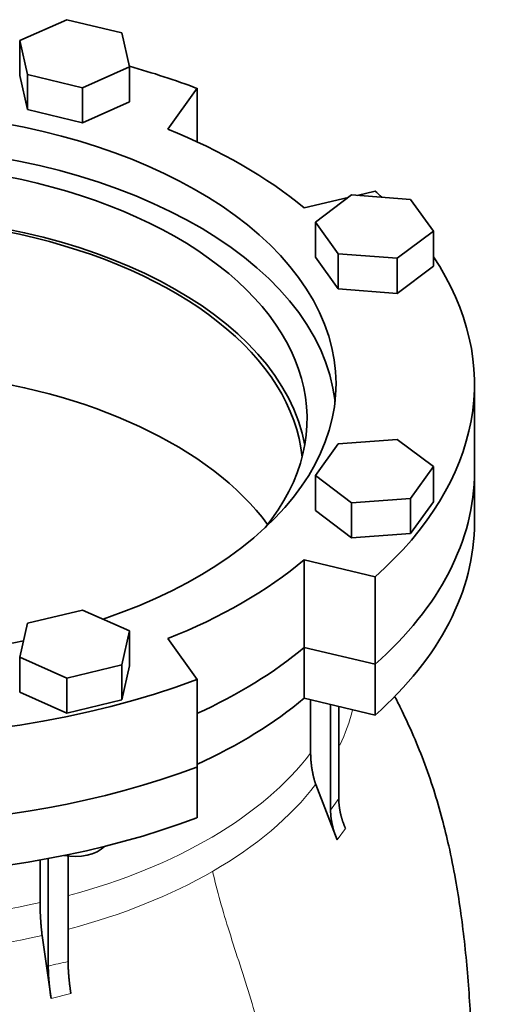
# Model space of a CAD drawing. Header units: millimetres. Extents: x 418 to 1293, y -1211 to 1672.
# Tile 11 of 26: x 1180 to 1293, y -337 to -107. Entities that reach past the tile are written whole.
import ezdxf

# ---------------------------------------------------------------- set-up
doc = ezdxf.new("R2010")
doc.units = ezdxf.units.MM
doc.layers.add('VSI344-454_FLANG', color=7, linetype='Continuous')
doc.layers.add('VSI344-454_TESTA', color=7, linetype='Continuous')

# ---------------------------------------------------------------- blocks, each defined once
blk = doc.blocks.new('SE4')
at = {"layer": 'VSI344-454_FLANG', "color": 7, "linetype": 'Continuous', "lineweight": 35}
for p, q in [((1191.07, -107.11), (1180.08, -111.98)), ((1203.87, -110.17), (1191.07, -107.11)), ((1205.68, -118.11), (1203.87, -110.17)), ((1180.08, -111.98), (1180.08, -120.15)), ((1180.08, -111.98), (1181.89, -119.91)), ((1194.69, -122.98), (1205.68, -118.11)), ((1205.68, -118.11), (1205.68, -126.27)), ((1180.08, -120.15), (1181.89, -128.08)), ((1181.89, -119.91), (1181.89, -128.08)), ((1181.89, -119.91), (1194.69, -122.98)), ((1194.69, -122.98), (1194.69, -131.14)), ((1214.55, -132.63), (1221.38, -123.11)), ((1221.38, -123.11), (1221.38, -135.56)), ((1181.89, -128.08), (1194.69, -131.14)), ((1194.69, -131.14), (1205.68, -126.27)), ((1256.59, -148.56), (1246.37, -151.01)), ((1257.39, -147.96), (1248.96, -154.31)), ((1271.13, -149), (1257.39, -147.96)), ((1262.86, -147.06), (1258.69, -148.06)), ((1276.43, -156.4), (1271.13, -149)), ((1248.96, -154.31), (1248.96, -162.47)), ((1248.96, -154.31), (1254.26, -161.7)), ((1268, -162.74), (1276.43, -156.4)), ((1276.43, -156.4), (1276.43, -164.56)), ((1248.96, -162.47), (1254.26, -169.86)), ((1254.26, -161.7), (1254.26, -169.86)), ((1254.26, -161.7), (1268, -162.74)), ((1268, -162.74), (1268, -170.91)), ((1268, -170.91), (1276.43, -164.56)), ((1254.26, -169.86), (1268, -170.91)), ((1286.01, -212.43), (1286.01, -192.02)), ((1254.26, -206.01), (1248.96, -213.4)), ((1268, -204.96), (1254.26, -206.01)), ((1276.43, -211.31), (1268, -204.96)), ((1248.96, -213.4), (1248.96, -221.56)), ((1248.96, -213.4), (1257.39, -219.75)), ((1271.13, -218.7), (1276.43, -211.31)), ((1276.43, -211.31), (1276.43, -219.48)), ((1257.39, -219.75), (1271.13, -218.7)), ((1257.39, -219.75), (1257.39, -227.91)), ((1271.13, -218.7), (1271.13, -226.87)), ((1271.13, -226.87), (1276.43, -219.48)), ((1248.96, -221.56), (1257.39, -227.91)), ((1257.39, -227.91), (1271.13, -226.87)), ((1246.37, -233.03), (1262.86, -236.97)), ((1246.37, -253.44), (1246.37, -233.03)), ((1262.86, -236.97), (1262.86, -257.39)), ((1194.69, -244.73), (1181.89, -247.79)), ((1205.68, -249.6), (1194.69, -244.73)), ((1181.89, -247.79), (1180.08, -255.72)), ((1203.87, -257.53), (1205.68, -249.6)), ((1205.68, -249.6), (1205.68, -257.77)), ((1221.38, -260.92), (1214.55, -251.4)), ((1246.37, -253.44), (1262.86, -257.39)), ((1180.08, -255.72), (1180.08, -263.89)), ((1180.08, -255.72), (1191.07, -260.59)), ((1191.07, -260.59), (1203.87, -257.53)), ((1203.87, -257.53), (1203.87, -265.7)), ((1203.87, -265.7), (1205.68, -257.77)), ((1191.07, -260.59), (1191.07, -268.76)), ((1221.38, -260.92), (1221.38, -281.33)), ((1180.08, -263.89), (1191.07, -268.76)), ((1191.07, -268.76), (1203.87, -265.7))]:
    blk.add_line(p, q, dxfattribs=at)
for centre, major_axis, start_param, end_param in [((1143.51, -192.02), (142.5, 0), 0.992709, 1.119576), ((1143.51, -192.02), (-110.25, 0), 2.103318, 6.283185), ((1143.51, -192.02), (125, 0), 0.604412, 0.966385), ((1143.51, -200.18), (110.25, 0), 0.064181, 3.077412), ((1143.51, -200.18), (-103.5, 0), 2.703137, 6.283185), ((1143.51, -192.02), (-142.5, 0), 3.699007, 3.71968), ((1143.51, -212.43), (103.5, 0), 0.102659, 3.038933), ((1143.51, -192.02), (142.5, 0), 2.772791, 5.290477), ((1143.51, -192.02), (-142.5, 0), 2.563505, 3.510394), ((1143.51, -212.43), (142.5, 0), 3.141593, 5.290477), ((1143.51, -212.43), (-142.5, 0), 2.563505, 3.141593), ((1143.51, -192.02), (125, 0), 5.316801, 5.678774), ((1143.51, -192.02), (-110.25, 0), 1.224323, 1.91727), ((1143.51, -212.43), (125, 0), 5.384862, 5.678774)]:
    blk.add_ellipse(centre, major_axis=major_axis, ratio=0.57735, start_param=start_param, end_param=end_param, dxfattribs=at)
at = {"layer": 'VSI344-454_TESTA', "color": 7, "linetype": 'Continuous', "lineweight": 35}
for p, q in [((1286.01, -224.27), (1286.01, -212.43)), ((1262.86, -257.39), (1246.37, -253.44)), ((1246.37, -253.44), (1246.37, -265.28)), ((1262.86, -257.39), (1262.86, -269.22)), ((1262.86, -269.22), (1246.37, -265.28)), ((1247.85, -265.64), (1247.85, -278.08)), ((1252.5, -266.75), (1252.5, -291.37)), ((1254.41, -267.2), (1254.41, -288.7)), ((1221.38, -293.17), (1221.38, -281.33)), ((1254.06, -298.33), (1249.02, -285.39)), ((1186.74, -302.64), (1186.74, -327.77)), ((1191.36, -302.01), (1191.36, -326.67)), ((1184.82, -303.01), (1184.82, -312.91)), ((1187.39, -335.26), (1185.3, -320.62))]:
    blk.add_line(p, q, dxfattribs=at)
at = {"layer": 'VSI344-454_TESTA', "color": 4, "linetype": 'Continuous', "lineweight": 9}
for p, q in [((1252.5, -291.37), (1254.41, -288.7)), ((1254.06, -298.33), (1255.98, -295.66)), ((1187.39, -335.26), (1192.01, -334.15))]:
    blk.add_line(p, q, dxfattribs=at)
at = {"layer": 'VSI344-454_TESTA', "color": 7, "linetype": 'Continuous', "lineweight": 35}
for centre, major_axis, start_param, end_param in [((1143.51, -212.43), (-102.5, 0), 3.197731, 5.497787), ((1143.51, -247.95), (-102.5, 0), 3.543769, 5.497787), ((1143.51, -212.43), (142.5, 0), 3.141593, 5.290477), ((1143.51, -212.43), (-142.5, 0), 2.563505, 3.141593), ((1143.51, -224.27), (142.5, 0), 3.141593, 5.290477), ((1143.51, -224.27), (-142.5, 0), 2.563505, 3.141593), ((1143.51, -212.43), (125, 0), 5.384862, 5.678774), ((1143.51, -224.27), (125, 0), 5.384862, 5.678774), ((1192.88, -297.57), (-8, 0), 1.255839, 2.627445)]:
    blk.add_ellipse(centre, major_axis=major_axis, ratio=0.57735, start_param=start_param, end_param=end_param, dxfattribs=at)
at = {"layer": 'VSI344-454_TESTA', "color": 4, "linetype": 'Continuous', "lineweight": 9}
for centre, major_axis, start_param, end_param in [((1143.51, -258.6), (-115.26, 0), 2.873661, 3.000264), ((1143.51, -251.57), (114, 0), 5.146143, 5.868555), ((1143.51, -258.6), (115.26, 0), 5.497787, 5.868795), ((1143.51, -258.6), (115.26, 0), 5.140939, 5.497787), ((1143.51, -251.57), (114, 0), 4.341621, 5.083156), ((1143.51, -258.6), (-115.26, 0), 1.199788, 1.941804)]:
    blk.add_ellipse(centre, major_axis=major_axis, ratio=0.57735, start_param=start_param, end_param=end_param, dxfattribs=at)
at = {"layer": 'VSI344-454_TESTA', "color": 7, "linetype": 'Continuous', "lineweight": 35}
for points, degree, knots in [([(1285.86, -370.02), (1285.86, -369.07), (1285.86, -366.98), (1285.81, -363.52), (1285.74, -360.09), (1285.66, -355.84), (1285.54, -350.53), (1285.31, -343.87), (1284.94, -336.81), (1284.42, -329.44), (1283.7, -322.02), (1282.79, -314.73), (1281.61, -307.3), (1280.19, -300.22), (1278.49, -293.26), (1276.55, -286.59), (1274.21, -279.86), (1271.6, -273.5), (1269.28, -268.52), (1267.86, -265.7), (1267.38, -264.78)], 3, [0, 0, 0, 0, 0.0173779, 0.0452151, 0.0714711, 0.0986395, 0.1435961, 0.1892615, 0.2403731, 0.2926769, 0.3433569, 0.3919674, 0.4395965, 0.4915954, 0.5324941, 0.5782102, 0.6248971, 0.6696224, 0.7104518, 0.7305848, 0.7305848, 0.7305848, 0.7305848]), ([(1247.85, -278.08), (1247.85, -279.87), (1248.15, -281.71), (1248.44, -283.54), (1249.02, -285.39)], 2, [0, 0, 0, 0.5, 0.5, 1, 1, 1]), ([(1254.41, -288.7), (1254.41, -290.4), (1254.81, -292.16), (1255.2, -293.92), (1255.98, -295.66)], 2, [0, 0, 0, 0.5, 0.5, 1, 1, 1]), ([(1254.06, -298.33), (1253.29, -296.59), (1252.9, -294.83), (1252.5, -293.07), (1252.5, -291.37)], 2, [0, 0, 0, 0.5, 0.5, 1, 1, 1]), ([(1184.82, -312.91), (1184.82, -314.7), (1184.94, -316.64), (1185.06, -318.57), (1185.3, -320.62)], 2, [0, 0, 0, 0.5, 0.5, 1, 1, 1]), ([(1187.39, -335.26), (1187.07, -333.25), (1186.91, -331.36), (1186.74, -329.47), (1186.74, -327.77)], 2, [0, 0, 0, 0.500133, 0.500133, 1, 1, 1]), ([(1191.36, -326.67), (1191.36, -328.37), (1191.53, -330.26), (1191.69, -332.15), (1192.01, -334.15)], 2, [0, 0, 0, 0.499868, 0.499868, 1, 1, 1])]:
    blk.add_open_spline(points, degree=degree, knots=knots, dxfattribs=at)
at = {"layer": 'VSI344-454_TESTA', "color": 4, "linetype": 'Continuous', "lineweight": 9}
for points, knots in [([(1225.02, -305.66), (1226.05, -310.22), (1228.85, -319.88), (1233.98, -335.22), (1238.36, -351.1), (1241.01, -366.12), (1242.57, -380.21), (1243.46, -393.76), (1243.93, -407), (1244.08, -418.33), (1244.17, -425.37), (1244.17, -428.1)], [0, 0, 0, 0, 0.117079, 0.240569, 0.360617, 0.476421, 0.590288, 0.703407, 0.816259, 0.929029, 1, 1, 1, 1]), ([(1186.74, -327.77), (1186.74, -327.77), (1186.74, -327.77), (1186.74, -327.77), (1187.52, -327.56), (1189.06, -327.16), (1190.6, -326.82), (1191.36, -326.67), (1191.36, -326.67), (1191.36, -326.67), (1191.36, -326.67)], [0, 0, 0, 0, 0.000018, 0.000018, 0.000018, 0.5, 0.999982, 0.999982, 0.999982, 1, 1, 1, 1])]:
    blk.add_open_spline(points, degree=3, knots=knots, dxfattribs=at)

msp = doc.modelspace()

# ---------------------------------------------------------------- block references
msp.add_blockref('SE4', (0, 0))

doc.saveas('drawing.dxf')
